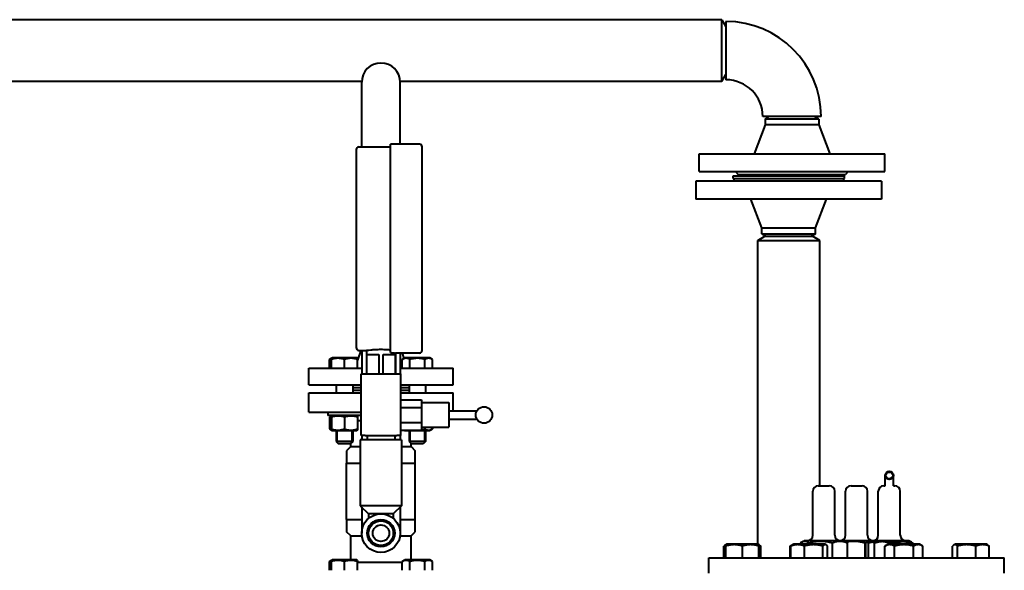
# Model space of a CAD drawing. Header units: millimetres. Extents: x -4428 to 4131, y -3615 to 4038.
# Tile 172 of 172: x 3220 to 3936, y 3088 to 3488. Entities that reach past the tile are written whole.
import ezdxf

# ---------------------------------------------------------------- set-up
doc = ezdxf.new("R2010")
doc.units = ezdxf.units.MM
doc.linetypes.add('K5LT_BASIC', pattern=[0])
doc.linetypes.add('K5LT_THIN', pattern=[0])
doc.layers.add('Системный слой', color=7, linetype='Continuous')

# ---------------------------------------------------------------- blocks, each defined once
blk = doc.blocks.new('U9')
at = {"layer": 'Системный слой', "color": 150, "linetype": 'K5LT_BASIC', "lineweight": 40, "true_color": 0x0080ff}
for p, q in [((3237.93, 3488.07), (3065.93, 3488.07)), ((3730.93, 3488.07), (3237.93, 3488.07)), ((3730.93, 3443.07), (3730.93, 3488.07)), ((3730.93, 3488.07), (3733.93, 3482.88)), ((3733.93, 3486.77), (3733.93, 3444.37)), ((3730.93, 3443.07), (3733.93, 3448.27)), ((3237.93, 3443.07), (3065.93, 3443.07)), ((3468.94, 3443.07), (3237.93, 3443.07)), ((3468.93, 3395.57), (3468.93, 3442.57)), ((3730.93, 3443.07), (3496.92, 3443.07)), ((3496.93, 3397.57), (3496.93, 3442.57)), ((3803.13, 3417.57), (3760.73, 3417.57)), ((3762.43, 3415.84), (3765.43, 3417.57)), ((3801.43, 3415.84), (3798.43, 3417.57)), ((3762.43, 3411.57), (3754.43, 3390.57)), ((3762.43, 3415.84), (3762.43, 3411.57)), ((3801.43, 3415.84), (3762.43, 3415.84)), ((3801.43, 3411.57), (3762.43, 3411.57)), ((3801.43, 3415.84), (3801.43, 3411.57)), ((3801.43, 3411.57), (3809.43, 3390.57)), ((3466.93, 3395.57), (3489.93, 3395.57)), ((3489.93, 3245.98), (3489.93, 3397.57)), ((3510.93, 3397.57), (3489.93, 3397.57)), ((3512.93, 3247.57), (3512.93, 3395.57)), ((3464.93, 3393.57), (3464.93, 3249.57)), ((3714.43, 3377.57), (3714.43, 3390.57)), ((3714.43, 3390.57), (3849.43, 3390.57)), ((3849.43, 3377.57), (3849.43, 3390.57)), ((3714.43, 3377.57), (3849.43, 3377.57)), ((3739.12, 3372.57), (3739.12, 3374.57)), ((3739.12, 3374.57), (3754.72, 3374.57)), ((3740.93, 3377.57), (3742.93, 3375.57)), ((3742.93, 3375.57), (3820.93, 3375.57)), ((3754.72, 3374.57), (3820.12, 3374.57)), ((3820.12, 3372.57), (3820.12, 3374.57)), ((3822.93, 3377.57), (3820.93, 3375.57)), ((3712.12, 3370.57), (3712.12, 3357.57)), ((3847.12, 3370.57), (3712.12, 3370.57)), ((3738.62, 3370.57), (3740.62, 3372.57)), ((3739.12, 3372.57), (3754.72, 3372.57)), ((3754.72, 3372.57), (3820.12, 3372.57)), ((3820.62, 3370.57), (3818.62, 3372.57)), ((3847.12, 3370.57), (3847.12, 3357.57)), ((3847.12, 3357.57), (3712.12, 3357.57)), ((3760.12, 3336.57), (3752.12, 3357.57)), ((3799.12, 3336.57), (3807.12, 3357.57)), ((3760.12, 3336.57), (3799.12, 3336.57)), ((3760.12, 3332.3), (3760.12, 3336.57)), ((3760.12, 3332.3), (3763.12, 3330.57)), ((3760.12, 3332.3), (3799.12, 3332.3)), ((3799.12, 3332.3), (3796.12, 3330.57)), ((3799.12, 3332.3), (3799.12, 3336.57)), ((3757.12, 3327.57), (3762.32, 3330.57)), ((3757.12, 3106.57), (3757.12, 3327.57)), ((3757.12, 3327.57), (3802.12, 3327.57)), ((3762.32, 3330.57), (3796.93, 3330.57)), ((3802.12, 3327.57), (3796.93, 3330.57)), ((3802.12, 3149.07), (3802.12, 3327.57)), ((3468.26, 3247.57), (3465.91, 3240.52)), ((3466.93, 3247.57), (3472.43, 3247.57)), ((3468.93, 3247.57), (3468.93, 3230.57)), ((3472.43, 3247.57), (3472.43, 3230.57)), ((3493.43, 3245.57), (3493.43, 3230.57)), ((3510.93, 3245.57), (3493.43, 3245.57)), ((3496.93, 3245.57), (3496.93, 3230.57)), ((3498.26, 3245.57), (3499.59, 3241.59)), ((3445.44, 3240.95), (3447.39, 3242.07)), ((3445.44, 3234.57), (3445.44, 3240.95)), ((3446.91, 3241.8), (3447.39, 3242.07)), ((3446.91, 3240.95), (3446.91, 3241.8)), ((3446.91, 3234.57), (3446.91, 3240.95)), ((3465.44, 3242.07), (3447.39, 3242.07)), ((3456.41, 3234.57), (3456.41, 3240.95)), ((3466.27, 3241.59), (3465.44, 3242.07)), ((3465.91, 3241.8), (3465.44, 3242.07)), ((3465.91, 3241.8), (3465.91, 3240.95)), ((3465.91, 3234.57), (3465.91, 3240.95)), ((3472.56, 3244.57), (3481.28, 3244.57)), ((3472.56, 3230.57), (3472.56, 3244.57)), ((3481.28, 3244.57), (3481.28, 3230.57)), ((3484.58, 3244.57), (3493.3, 3244.57)), ((3484.58, 3230.57), (3484.58, 3244.57)), ((3493.3, 3244.57), (3493.3, 3230.57)), ((3498.48, 3240.95), (3500.42, 3242.07)), ((3498.48, 3234.57), (3498.48, 3240.95)), ((3518.47, 3242.07), (3500.42, 3242.07)), ((3503.96, 3234.57), (3503.96, 3240.95)), ((3514.93, 3234.57), (3514.93, 3240.95)), ((3520.42, 3240.95), (3518.47, 3242.07)), ((3520.42, 3234.57), (3520.42, 3240.95)), ((3430.43, 3222.57), (3430.43, 3234.57)), ((3430.43, 3234.57), (3468.93, 3234.57)), ((3468.43, 3185.57), (3468.43, 3230.57)), ((3468.43, 3230.57), (3471.43, 3230.57)), ((3471.43, 3230.57), (3494.43, 3230.57)), ((3494.43, 3230.57), (3497.43, 3230.57)), ((3496.93, 3234.57), (3535.43, 3234.57)), ((3497.43, 3185.57), (3497.43, 3230.57)), ((3535.43, 3222.57), (3535.43, 3234.57)), ((3430.43, 3222.57), (3468.43, 3222.57)), ((3430.43, 3202.57), (3430.43, 3216.57)), ((3430.43, 3216.57), (3468.43, 3216.57)), ((3450.41, 3222.57), (3450.41, 3216.57)), ((3462.41, 3222.57), (3462.41, 3216.57)), ((3462.41, 3220.57), (3468.43, 3220.57)), ((3462.41, 3218.57), (3468.43, 3218.57)), ((3497.43, 3222.57), (3535.43, 3222.57)), ((3497.43, 3220.57), (3503.45, 3220.57)), ((3497.43, 3218.57), (3503.45, 3218.57)), ((3497.43, 3216.57), (3535.43, 3216.57)), ((3503.45, 3222.57), (3503.45, 3216.57)), ((3515.45, 3222.57), (3515.45, 3216.57)), ((3535.43, 3203.57), (3535.43, 3216.57)), ((3497.43, 3211.54), (3512.43, 3211.54)), ((3512.43, 3211.54), (3512.43, 3206.06)), ((3512.43, 3209.57), (3532.43, 3209.57)), ((3532.43, 3209.57), (3532.43, 3191.57)), ((3430.43, 3202.57), (3468.43, 3202.57)), ((3444.41, 3202.57), (3444.41, 3200.07)), ((3468.41, 3202.57), (3468.41, 3200.07)), ((3497.43, 3206.06), (3512.43, 3206.06)), ((3512.43, 3206.06), (3512.43, 3195.09)), ((3532.43, 3203.57), (3552.73, 3203.57)), ((3468.41, 3200.07), (3444.41, 3200.07)), ((3447.39, 3200.07), (3445.44, 3198.95)), ((3445.44, 3198.95), (3445.44, 3190.4)), ((3447.39, 3200.07), (3446.91, 3199.8)), ((3446.91, 3198.95), (3446.91, 3199.8)), ((3446.91, 3198.95), (3446.91, 3190.4)), ((3456.41, 3198.95), (3456.41, 3190.4)), ((3465.44, 3200.07), (3465.91, 3199.8)), ((3465.91, 3199.8), (3465.91, 3198.95)), ((3465.91, 3198.95), (3465.91, 3190.4)), ((3465.91, 3196.57), (3468.43, 3196.57)), ((3497.43, 3195.09), (3512.43, 3195.09)), ((3512.43, 3195.09), (3512.43, 3189.6)), ((3532.43, 3197.57), (3552.73, 3197.57)), ((3445.44, 3190.4), (3447.39, 3189.27)), ((3446.91, 3189.55), (3446.91, 3190.4)), ((3446.91, 3189.55), (3447.39, 3189.27)), ((3447.39, 3189.27), (3456.41, 3189.27)), ((3450.41, 3189.27), (3450.41, 3181.32)), ((3456.41, 3189.27), (3465.44, 3189.27)), ((3462.41, 3189.27), (3462.41, 3181.32)), ((3465.91, 3189.55), (3465.44, 3189.27)), ((3465.91, 3190.4), (3465.91, 3189.55)), ((3497.43, 3189.6), (3512.43, 3189.6)), ((3499.85, 3189.6), (3500.42, 3189.27)), ((3500.42, 3189.27), (3518.47, 3189.27)), ((3503.45, 3189.27), (3503.45, 3181.32)), ((3512.43, 3191.57), (3532.43, 3191.57)), ((3514.93, 3191.57), (3514.93, 3190.4)), ((3515.45, 3189.27), (3515.45, 3181.32)), ((3520.42, 3190.4), (3518.47, 3189.27)), ((3518.95, 3189.55), (3518.47, 3189.27)), ((3520.42, 3191.57), (3520.42, 3190.4)), ((3462.41, 3181.32), (3450.41, 3181.32)), ((3450.41, 3181.32), (3452.16, 3179.57)), ((3462.41, 3181.32), (3460.66, 3179.57)), ((3497.93, 3182.57), (3467.93, 3182.57)), ((3467.93, 3182.57), (3467.93, 3134.57)), ((3471.43, 3185.57), (3468.43, 3185.57)), ((3468.93, 3185.57), (3468.93, 3182.57)), ((3471.43, 3185.57), (3494.43, 3185.57)), ((3472.93, 3185.57), (3472.93, 3182.57)), ((3492.93, 3185.57), (3492.93, 3182.57)), ((3497.43, 3185.57), (3494.43, 3185.57)), ((3496.93, 3185.57), (3496.93, 3182.57)), ((3497.93, 3182.57), (3497.93, 3134.57)), ((3509.45, 3181.32), (3503.45, 3181.32)), ((3503.45, 3181.32), (3505.2, 3179.57)), ((3515.45, 3181.32), (3509.45, 3181.32)), ((3515.45, 3181.32), (3513.7, 3179.57)), ((3460.66, 3179.57), (3452.16, 3179.57)), ((3460.93, 3177.57), (3457.93, 3174.57)), ((3457.93, 3174.57), (3457.93, 3165.57)), ((3460.93, 3177.57), (3460.93, 3179.84)), ((3460.93, 3177.57), (3467.93, 3177.57)), ((3497.93, 3177.57), (3504.93, 3177.57)), ((3504.93, 3177.57), (3504.93, 3179.84)), ((3504.93, 3177.57), (3507.93, 3174.57)), ((3509.45, 3179.57), (3505.2, 3179.57)), ((3507.93, 3165.57), (3507.93, 3174.57)), ((3513.7, 3179.57), (3509.45, 3179.57)), ((3457.93, 3165.57), (3467.93, 3165.57)), ((3457.93, 3124.57), (3457.93, 3165.57)), ((3497.93, 3165.57), (3507.93, 3165.57)), ((3507.93, 3124.57), (3507.93, 3165.57)), ((3849.75, 3149.07), (3849.75, 3156.57)), ((3855.75, 3149.07), (3855.75, 3156.57)), ((3797.11, 3113.07), (3797.11, 3145.07)), ((3801.11, 3149.07), (3801.39, 3149.07)), ((3801.39, 3149.07), (3809.11, 3149.07)), ((3813.11, 3113.07), (3813.11, 3145.07)), ((3820.93, 3113.07), (3820.93, 3145.07)), ((3824.93, 3149.07), (3832.93, 3149.07)), ((3836.93, 3113.07), (3836.93, 3145.07)), ((3844.75, 3113.07), (3844.75, 3145.07)), ((3848.75, 3149.07), (3849.75, 3149.07)), ((3855.75, 3149.07), (3855.87, 3149.07)), ((3855.87, 3149.07), (3856.75, 3149.07)), ((3860.75, 3113.07), (3860.75, 3145.07)), ((3467.93, 3134.57), (3473.93, 3128.57)), ((3497.93, 3134.57), (3467.93, 3134.57)), ((3468.93, 3133.57), (3468.93, 3114.57)), ((3497.93, 3134.57), (3491.93, 3128.57)), ((3496.93, 3133.57), (3496.93, 3114.57)), ((3457.93, 3124.57), (3468.93, 3124.57)), ((3457.93, 3124.57), (3457.93, 3117.41)), ((3473.93, 3128.57), (3473.93, 3125.3)), ((3491.93, 3128.57), (3473.93, 3128.57)), ((3491.93, 3128.57), (3491.93, 3125.3)), ((3496.93, 3124.57), (3507.93, 3124.57)), ((3507.93, 3115.57), (3507.93, 3124.57)), ((3457.93, 3117.41), (3457.93, 3115.57)), ((3478.81, 3122.57), (3476.93, 3122.57)), ((3488.93, 3122.57), (3487.05, 3122.57)), ((3460.93, 3112.57), (3457.93, 3115.57)), ((3460.93, 3095.07), (3460.93, 3112.57)), ((3460.93, 3112.57), (3462.44, 3112.57)), ((3462.44, 3112.57), (3469.07, 3112.57)), ((3496.79, 3112.57), (3504.93, 3112.57)), ((3504.93, 3112.57), (3507.93, 3115.57)), ((3504.93, 3095.07), (3504.93, 3112.57)), ((3789.02, 3108.01), (3790.86, 3109.07)), ((3810.29, 3109.07), (3790.86, 3109.07)), ((3819.36, 3109.07), (3810.29, 3109.07)), ((3821.21, 3108.01), (3819.36, 3109.07)), ((3838.5, 3109.07), (3819.36, 3109.07)), ((3836.65, 3108.01), (3838.5, 3109.07)), ((3837.75, 3108.64), (3838.5, 3109.07)), ((3867, 3109.07), (3838.5, 3109.07)), ((3867, 3109.07), (3838.5, 3109.07)), ((3868.84, 3108.01), (3867, 3109.07)), ((3867.75, 3108.64), (3867, 3109.07)), ((3732.37, 3096.57), (3732.37, 3105.15)), ((3733.33, 3105.97), (3733.78, 3106.23)), ((3733.73, 3096.57), (3733.73, 3105.15)), ((3733.78, 3106.23), (3734.38, 3106.57)), ((3733.84, 3096.57), (3733.84, 3105.15)), ((3745.87, 3106.57), (3734.38, 3106.57)), ((3757.18, 3106.57), (3745.87, 3106.57)), ((3745.89, 3096.57), (3745.89, 3105.15)), ((3757.78, 3106.23), (3757.18, 3106.57)), ((3758.23, 3105.97), (3757.78, 3106.23)), ((3757.84, 3096.57), (3757.84, 3105.15)), ((3759.19, 3096.57), (3759.19, 3105.15)), ((3780.63, 3105.15), (3780.69, 3105.19)), ((3780.63, 3096.57), (3780.63, 3105.15)), ((3780.69, 3105.19), (3783.09, 3106.57)), ((3781.13, 3096.57), (3781.13, 3105.15)), ((3782.09, 3106), (3783.09, 3106.57)), ((3802.61, 3106.57), (3783.09, 3106.57)), ((3787.99, 3106.57), (3787.99, 3107.3)), ((3791.01, 3096.57), (3791.01, 3105.15)), ((3794.28, 3106.57), (3794.28, 3107.3)), ((3805.89, 3106.57), (3802.61, 3106.57)), ((3804.36, 3096.57), (3804.36, 3105.15)), ((3806.89, 3106), (3805.89, 3106.57)), ((3807.84, 3096.57), (3807.84, 3105.15)), ((3811.4, 3096.57), (3811.4, 3107.3)), ((3822.24, 3096.57), (3822.24, 3107.3)), ((3835.22, 3096.57), (3835.22, 3107.3)), ((3835.63, 3096.57), (3835.63, 3107.3)), ((3837.75, 3107.3), (3837.75, 3108.64)), ((3837.75, 3096.57), (3837.75, 3107.3)), ((3841.91, 3096.57), (3841.91, 3107.3)), ((3849.52, 3105.15), (3849.58, 3105.19)), ((3849.52, 3096.57), (3849.52, 3105.15)), ((3849.58, 3105.19), (3851.97, 3106.57)), ((3874.77, 3106.57), (3851.97, 3106.57)), ((3852.75, 3106.57), (3852.75, 3107.3)), ((3856.54, 3096.57), (3856.54, 3105.15)), ((3859.03, 3106.57), (3859.03, 3107.3)), ((3867.75, 3108.64), (3867.75, 3107.3)), ((3867.75, 3106.57), (3867.75, 3107.3)), ((3869.87, 3106.57), (3869.87, 3107.3)), ((3870.39, 3096.57), (3870.39, 3105.15)), ((3877.17, 3105.19), (3874.77, 3106.57)), ((3877.23, 3105.15), (3877.17, 3105.19)), ((3877.23, 3096.57), (3877.23, 3105.15)), ((3898.67, 3096.57), (3898.67, 3105.15)), ((3899.63, 3105.97), (3900.68, 3106.57)), ((3923.48, 3106.57), (3900.68, 3106.57)), ((3902.36, 3096.57), (3902.36, 3105.15)), ((3915.77, 3096.57), (3915.77, 3105.15)), ((3924.08, 3106.23), (3923.48, 3106.57)), ((3924.53, 3105.97), (3923.48, 3106.57)), ((3925.49, 3096.57), (3925.49, 3105.15)), ((3445.44, 3093.95), (3447.39, 3095.07)), ((3446.91, 3094.8), (3447.39, 3095.07)), ((3446.91, 3093.95), (3446.91, 3094.8)), ((3465.44, 3095.07), (3447.39, 3095.07)), ((3465.91, 3094.8), (3465.44, 3095.07)), ((3465.91, 3094.8), (3465.91, 3093.95)), ((3498.48, 3093.95), (3500.42, 3095.07)), ((3518.47, 3095.07), (3500.42, 3095.07)), ((3520.42, 3093.95), (3518.47, 3095.07)), ((3518.95, 3094.8), (3518.47, 3095.07)), ((3721.43, 3096.57), (3828.93, 3096.57)), ((3721.43, 3085.57), (3721.43, 3096.57)), ((3828.93, 3096.57), (3936.43, 3096.57)), ((3936.43, 3085.57), (3936.43, 3096.57)), ((3445.44, 3087.57), (3445.44, 3093.95)), ((3446.91, 3087.57), (3446.91, 3093.95)), ((3456.41, 3087.57), (3456.41, 3093.95)), ((3465.91, 3087.57), (3465.91, 3093.95)), ((3465.91, 3093.57), (3498.48, 3093.57)), ((3498.48, 3087.57), (3498.48, 3093.95)), ((3503.96, 3087.57), (3503.96, 3093.95)), ((3514.93, 3087.57), (3514.93, 3093.95)), ((3520.42, 3087.57), (3520.42, 3093.95))]:
    blk.add_line(p, q, dxfattribs=at)
at = {"layer": 'Системный слой', "color": 7, "linetype": 'K5LT_THIN', "lineweight": 20}
for p, q in [((3451.36, 3189.27), (3451.36, 3181.32)), ((3461.47, 3189.27), (3461.47, 3181.32)), ((3504.39, 3189.27), (3504.39, 3181.32)), ((3514.5, 3189.27), (3514.5, 3181.32)), ((3451.36, 3181.32), (3451.36, 3180.38)), ((3461.47, 3181.32), (3461.47, 3180.38)), ((3504.39, 3181.32), (3504.39, 3180.38)), ((3514.5, 3181.32), (3514.5, 3180.38))]:
    blk.add_line(p, q, dxfattribs=at)
at = {"layer": 'Системный слой', "color": 150, "linetype": 'K5LT_BASIC', "lineweight": 40, "true_color": 0x0080ff}
for centre, radius in [((2481.93, 2072.57), 1170), ((3557.93, 3200.57), 6), ((3852.75, 3156.57), 3), ((3852.75, 3156.57), 2.5), ((3482.93, 3114.57), 14), ((3482.93, 3114.57), 10), ((3482.93, 3114.57), 9), ((3482.93, 3114.57), 6)]:
    blk.add_circle(centre, radius, dxfattribs=at)
for centre, radius, start, end in [((3733.93, 3417.57), 69.2, 0, 90), ((3482.93, 3442.57), 14, 90, 180), ((3482.93, 3442.57), 14, 0, 90), ((3733.93, 3417.57), 26.8, 0, 90), ((3466.93, 3393.57), 2, 90, 180), ((3510.93, 3395.57), 2, 0, 90), ((3466.93, 3249.57), 2, 180, 270), ((3510.93, 3247.57), 2, 270, 0), ((3801.11, 3145.07), 4, 90, 180), ((3809.11, 3145.07), 4, 0, 90), ((3824.93, 3145.07), 4, 90, 180), ((3832.93, 3145.07), 4, 0, 90), ((3848.75, 3145.07), 4, 90, 180), ((3856.75, 3145.07), 4, 0, 90), ((3793.11, 3113.07), 4, 270, 0), ((3817.11, 3113.07), 4, 180, 270), ((3816.93, 3113.07), 4, 271.32008, 0), ((3840.93, 3113.07), 4, 180, 270), ((3840.75, 3113.07), 4, 270, 0), ((3864.75, 3113.07), 4, 180, 270)]:
    blk.add_arc(centre, radius, start, end, dxfattribs=at)
for points, knots in [([(3472.43, 3247.57), (3472.43, 3247.57), (3472.69, 3247.61), (3473.77, 3247.75), (3474.57, 3247.85), (3476.44, 3248.04), (3477.62, 3248.14), (3480.2, 3248.28), (3481.61, 3248.32), (3484.25, 3248.32), (3485.66, 3248.28), (3488.05, 3248.15), (3489.08, 3248.07), (3489.93, 3247.99)], [1.584383, 1.584383, 1.584383, 1.584383, 1.980476, 1.980476, 2.376568, 2.376568, 2.772667, 2.772667, 3.168765, 3.168765, 3.564864, 3.564864, 3.902901, 3.902901, 3.902901, 3.902901]), ([(3489.93, 3245.98), (3490.08, 3245.96), (3490.22, 3245.95), (3491.29, 3245.84), (3492.09, 3245.75), (3493.17, 3245.61), (3493.43, 3245.57), (3493.43, 3245.57)], [0.7340824, 0.7340824, 0.7340824, 0.7340824, 0.792136, 0.792136, 1.1881991, 1.1881991, 1.5840079, 1.5840079, 1.5840079, 1.5840079]), ([(3446.91, 3241.6), (3446.76, 3241.56), (3446.49, 3241.46), (3446, 3241.25), (3445.67, 3241.08), (3445.44, 3240.95)], [0, 0, 0, 0, 1.912507, 3.220306, 6, 6, 6, 6]), ([(3456.41, 3240.95), (3456.09, 3241.06), (3455.55, 3241.22), (3454.75, 3241.43), (3454.03, 3241.58), (3453.43, 3241.68), (3452.9, 3241.74), (3452.36, 3241.78), (3451.69, 3241.8), (3451.13, 3241.79), (3450.57, 3241.75), (3449.98, 3241.69), (3449.16, 3241.56), (3448.13, 3241.33), (3447.36, 3241.1), (3446.91, 3240.95)], [0, 0, 0, 0, 1.679816, 2.780687, 4.100621, 5.29978, 5.785161, 6.773962, 7.999819, 9.102067, 9.530451, 10.806592, 12.055167, 13.667644, 16, 16, 16, 16]), ([(3465.91, 3240.95), (3465.59, 3241.06), (3465.05, 3241.22), (3464.25, 3241.43), (3463.53, 3241.58), (3462.93, 3241.68), (3462.4, 3241.74), (3461.86, 3241.78), (3461.19, 3241.8), (3460.63, 3241.79), (3460.07, 3241.75), (3459.48, 3241.69), (3458.66, 3241.56), (3457.63, 3241.33), (3456.86, 3241.1), (3456.41, 3240.95)], [0, 0, 0, 0, 1.679816, 2.780687, 4.100621, 5.29978, 5.785161, 6.773962, 7.999819, 9.102067, 9.530451, 10.806592, 12.055167, 13.667644, 16, 16, 16, 16]), ([(3503.96, 3240.95), (3503.72, 3241.09), (3503.32, 3241.3), (3502.79, 3241.51), (3502.38, 3241.64), (3502, 3241.73), (3501.62, 3241.78), (3501.23, 3241.8), (3500.86, 3241.79), (3500.49, 3241.74), (3500.1, 3241.66), (3499.54, 3241.48), (3499, 3241.24), (3498.61, 3241.02), (3498.48, 3240.95)], [0, 0, 0, 0, 2.031939, 3.311633, 4.396645, 5.423589, 6.350589, 7.49983, 8.533187, 9.335775, 10.524184, 11.684847, 13.915004, 15, 15, 15, 15]), ([(3514.93, 3240.95), (3514.68, 3241.02), (3514.02, 3241.2), (3512.84, 3241.48), (3511.64, 3241.67), (3510.72, 3241.75), (3510.21, 3241.78), (3509.87, 3241.79), (3509.6, 3241.8), (3509.3, 3241.8), (3508.92, 3241.79), (3508.47, 3241.77), (3507.82, 3241.72), (3506.88, 3241.61), (3505.81, 3241.42), (3504.81, 3241.18), (3504.24, 3241.03), (3503.96, 3240.95)], [0, 0, 0, 0, 3.152296, 8.024027, 14.430358, 17.4743, 18.996271, 20.518242, 21.409855, 22.301468, 24.084694, 25.867919, 27.651145, 31.792504, 37.072525, 40.536262, 44, 44, 44, 44]), ([(3520.42, 3240.95), (3520.18, 3241.09), (3519.78, 3241.3), (3519.25, 3241.51), (3518.83, 3241.64), (3518.46, 3241.73), (3518.07, 3241.78), (3517.69, 3241.8), (3517.32, 3241.79), (3516.95, 3241.74), (3516.56, 3241.66), (3516, 3241.48), (3515.46, 3241.24), (3515.06, 3241.02), (3514.93, 3240.95)], [0, 0, 0, 0, 2.031939, 3.311633, 4.396645, 5.423589, 6.350589, 7.49983, 8.533187, 9.335775, 10.524184, 11.684847, 13.915004, 15, 15, 15, 15]), ([(3446.91, 3199.6), (3446.76, 3199.56), (3446.49, 3199.46), (3446, 3199.25), (3445.67, 3199.08), (3445.44, 3198.95)], [0, 0, 0, 0, 1.912507, 3.220306, 6, 6, 6, 6]), ([(3456.41, 3198.95), (3456.09, 3199.06), (3455.55, 3199.22), (3454.75, 3199.43), (3454.03, 3199.58), (3453.43, 3199.68), (3452.9, 3199.74), (3452.36, 3199.78), (3451.69, 3199.8), (3451.13, 3199.79), (3450.57, 3199.75), (3449.98, 3199.69), (3449.16, 3199.56), (3448.13, 3199.33), (3447.36, 3199.1), (3446.91, 3198.95)], [0, 0, 0, 0, 1.679816, 2.780687, 4.100621, 5.29978, 5.785161, 6.773962, 7.999819, 9.102067, 9.530451, 10.806592, 12.055167, 13.667644, 16, 16, 16, 16]), ([(3465.91, 3198.95), (3465.59, 3199.06), (3465.05, 3199.22), (3464.25, 3199.43), (3463.53, 3199.58), (3462.93, 3199.68), (3462.4, 3199.74), (3461.86, 3199.78), (3461.19, 3199.8), (3460.63, 3199.79), (3460.07, 3199.75), (3459.48, 3199.69), (3458.66, 3199.56), (3457.63, 3199.33), (3456.86, 3199.1), (3456.41, 3198.95)], [0, 0, 0, 0, 1.679816, 2.780687, 4.100621, 5.29978, 5.785161, 6.773962, 7.999819, 9.102067, 9.530451, 10.806592, 12.055167, 13.667644, 16, 16, 16, 16]), ([(3445.44, 3190.4), (3445.6, 3190.31), (3445.86, 3190.16), (3446.35, 3189.93), (3446.69, 3189.81), (3446.91, 3189.74)], [0, 0, 0, 0, 1.918281, 3.26766, 6, 6, 6, 6]), ([(3446.91, 3190.4), (3447.24, 3190.29), (3447.78, 3190.12), (3448.58, 3189.91), (3449.3, 3189.76), (3449.9, 3189.67), (3450.43, 3189.61), (3450.97, 3189.56), (3451.64, 3189.54), (3452.19, 3189.55), (3452.76, 3189.59), (3453.35, 3189.65), (3454.17, 3189.79), (3455.2, 3190.02), (3455.96, 3190.25), (3456.41, 3190.4)], [0, 0, 0, 0, 1.679816, 2.780687, 4.100621, 5.29978, 5.785161, 6.773962, 7.999819, 9.102067, 9.530451, 10.806592, 12.055167, 13.667644, 16, 16, 16, 16]), ([(3456.41, 3190.4), (3456.74, 3190.29), (3457.28, 3190.12), (3458.08, 3189.91), (3458.8, 3189.76), (3459.4, 3189.67), (3459.93, 3189.61), (3460.47, 3189.56), (3461.14, 3189.54), (3461.69, 3189.55), (3462.26, 3189.59), (3462.85, 3189.65), (3463.67, 3189.79), (3464.7, 3190.02), (3465.46, 3190.25), (3465.91, 3190.4)], [0, 0, 0, 0, 1.679816, 2.780687, 4.100621, 5.29978, 5.785161, 6.773962, 7.999819, 9.102067, 9.530451, 10.806592, 12.055167, 13.667644, 16, 16, 16, 16]), ([(3500.54, 3189.6), (3500.72, 3189.57), (3501.05, 3189.54), (3501.51, 3189.55), (3501.78, 3189.58), (3501.9, 3189.6)], [0, 0, 0, 0, 2.40595, 4.386096, 6, 6, 6, 6]), ([(3508.08, 3189.6), (3508.11, 3189.6), (3508.15, 3189.6), (3508.25, 3189.59), (3508.41, 3189.58), (3508.67, 3189.56), (3508.95, 3189.55), (3509.2, 3189.55), (3509.38, 3189.55), (3509.56, 3189.55), (3509.8, 3189.55), (3510.1, 3189.56), (3510.39, 3189.57), (3510.63, 3189.59), (3510.75, 3189.6), (3510.81, 3189.6)], [0, 0, 0, 0, 0.275396, 0.550793, 1.101586, 2.203171, 3.671952, 4.406342, 5.140733, 5.844905, 6.549078, 7.957423, 9.365768, 10.069941, 10.774113, 10.774113, 10.774113, 10.774113]), ([(3512.43, 3189.81), (3512.43, 3189.81), (3512.44, 3189.81), (3512.46, 3189.82), (3512.49, 3189.82), (3512.55, 3189.83), (3512.68, 3189.86), (3512.93, 3189.9), (3513.33, 3189.99), (3513.85, 3190.1), (3514.4, 3190.25), (3514.76, 3190.35), (3514.93, 3190.4)], [0, 0, 0, 0, 0.008738, 0.101538, 0.208901, 0.423627, 0.85308, 1.711985, 3.426883, 5.736915, 8.013848, 10.153274, 10.153274, 10.153274, 10.153274]), ([(3514.93, 3190.4), (3515.17, 3190.26), (3515.57, 3190.05), (3516.1, 3189.83), (3516.52, 3189.7), (3516.89, 3189.62), (3517.28, 3189.56), (3517.66, 3189.54), (3518.03, 3189.56), (3518.4, 3189.61), (3518.79, 3189.69), (3519.35, 3189.86), (3519.89, 3190.1), (3520.29, 3190.32), (3520.42, 3190.4)], [0, 0, 0, 0, 2.031939, 3.311633, 4.396645, 5.423589, 6.350589, 7.49983, 8.533187, 9.335775, 10.524184, 11.684847, 13.915004, 15, 15, 15, 15]), ([(3733.33, 3105.97), (3733.19, 3105.89), (3732.87, 3105.66), (3732.55, 3105.35), (3732.37, 3105.15)], [0, 0, 0, 0, 2.129824, 5, 5, 5, 5]), ([(3733.78, 3106.23), (3733.78, 3106.22), (3733.77, 3106.19), (3733.76, 3106.08), (3733.75, 3105.89), (3733.74, 3105.59), (3733.73, 3105.31), (3733.73, 3105.15)], [0, 0, 0, 0, 1.53304, 2.772654, 4.24569, 6.066514, 8, 8, 8, 8]), ([(3733.84, 3105.15), (3733.83, 3105.34), (3733.82, 3105.64), (3733.81, 3105.94), (3733.8, 3106.12), (3733.79, 3106.21), (3733.78, 3106.23), (3733.78, 3106.23)], [0, 0, 0, 0, 2.297762, 3.98142, 5.400025, 6.811776, 8, 8, 8, 8]), ([(3745.89, 3105.15), (3745.48, 3105.29), (3744.87, 3105.48), (3743.99, 3105.71), (3743.39, 3105.85), (3742.67, 3105.98), (3742.11, 3106.07), (3741.43, 3106.15), (3740.8, 3106.2), (3740.07, 3106.23), (3739.37, 3106.22), (3738.7, 3106.19), (3738.04, 3106.13), (3737.3, 3106.03), (3736.28, 3105.84), (3735.08, 3105.55), (3734.21, 3105.28), (3733.84, 3105.15)], [0, 0, 0, 0, 1.889793, 2.772286, 3.97396, 4.613199, 5.962253, 6.508307, 7.620707, 8.715255, 9.746093, 10.721757, 11.68135, 12.629021, 14.021816, 16.259909, 18, 18, 18, 18]), ([(3757.84, 3105.15), (3757.43, 3105.29), (3756.83, 3105.48), (3755.96, 3105.71), (3755.36, 3105.85), (3754.65, 3105.98), (3754.08, 3106.07), (3753.41, 3106.15), (3752.8, 3106.2), (3752.07, 3106.23), (3751.37, 3106.22), (3750.71, 3106.19), (3750.06, 3106.13), (3749.32, 3106.03), (3748.31, 3105.84), (3747.13, 3105.55), (3746.26, 3105.28), (3745.89, 3105.15)], [0, 0, 0, 0, 1.889793, 2.772286, 3.97396, 4.613199, 5.962253, 6.508307, 7.620707, 8.715255, 9.746093, 10.721757, 11.68135, 12.629021, 14.021816, 16.259909, 18, 18, 18, 18]), ([(3757.78, 3106.23), (3757.79, 3106.22), (3757.79, 3106.19), (3757.8, 3106.08), (3757.81, 3105.89), (3757.82, 3105.59), (3757.83, 3105.31), (3757.84, 3105.15)], [0, 0, 0, 0, 1.53304, 2.772654, 4.24569, 6.066514, 8, 8, 8, 8]), ([(3758.23, 3105.97), (3758.37, 3105.89), (3758.69, 3105.66), (3759.01, 3105.35), (3759.19, 3105.15)], [0, 0, 0, 0, 2.129824, 5, 5, 5, 5]), ([(3791.01, 3105.15), (3790.6, 3105.32), (3790.04, 3105.53), (3789.2, 3105.78), (3788.65, 3105.92), (3788.03, 3106.05), (3787.48, 3106.14), (3786.84, 3106.2), (3786.22, 3106.23), (3785.64, 3106.22), (3785.01, 3106.18), (3784.32, 3106.09), (3783.46, 3105.92), (3782.4, 3105.63), (3781.6, 3105.34), (3781.13, 3105.15)], [0, 0, 0, 0, 2.032024, 2.780687, 4.100621, 4.689754, 5.785161, 6.773962, 7.746893, 8.757247, 9.530451, 10.808294, 12.055167, 13.667644, 16, 16, 16, 16]), ([(3781.13, 3105.15), (3781.22, 3105.26), (3781.38, 3105.43), (3781.6, 3105.64), (3781.83, 3105.83), (3781.99, 3105.94), (3782.09, 3106)], [0, 0, 0, 0, 2.005595, 3.47598, 4.885464, 7, 7, 7, 7]), ([(3789.02, 3108.01), (3788.75, 3107.85), (3788.4, 3107.62), (3788.07, 3107.36), (3787.99, 3107.3)], [0, 0, 0, 0, 3.943107, 5, 5, 5, 5]), ([(3794.28, 3107.3), (3794.01, 3107.51), (3793.59, 3107.82), (3793.03, 3108.14), (3792.59, 3108.34), (3792.16, 3108.5), (3791.71, 3108.6), (3791.31, 3108.64), (3790.94, 3108.64), (3790.6, 3108.6), (3790.24, 3108.53), (3789.87, 3108.42), (3789.47, 3108.25), (3789.17, 3108.09), (3789.02, 3108.01)], [0, 0, 0, 0, 2.350145, 3.733588, 4.771766, 6.109382, 7.445995, 8.602553, 9.427843, 10.553251, 11.549458, 12.407995, 13.701233, 15, 15, 15, 15]), ([(3804.36, 3105.15), (3803.91, 3105.29), (3803.23, 3105.48), (3802.26, 3105.71), (3801.59, 3105.85), (3800.8, 3105.98), (3800.17, 3106.07), (3799.42, 3106.15), (3798.73, 3106.2), (3797.92, 3106.23), (3797.14, 3106.22), (3796.39, 3106.19), (3795.67, 3106.13), (3794.85, 3106.03), (3793.71, 3105.84), (3792.39, 3105.55), (3791.43, 3105.28), (3791.01, 3105.15)], [0, 0, 0, 0, 1.889793, 2.772286, 3.97396, 4.613199, 5.962253, 6.508307, 7.620707, 8.715255, 9.746093, 10.721757, 11.68135, 12.629021, 14.021816, 16.259909, 18, 18, 18, 18]), ([(3811.4, 3107.3), (3810.82, 3107.47), (3809.96, 3107.7), (3808.71, 3107.99), (3807.85, 3108.16), (3807.05, 3108.3), (3806.25, 3108.42), (3805.46, 3108.51), (3804.71, 3108.57), (3804, 3108.62), (3803.14, 3108.64), (3802.14, 3108.64), (3801.18, 3108.59), (3800.26, 3108.51), (3799.21, 3108.39), (3797.89, 3108.18), (3796.19, 3107.83), (3794.95, 3107.5), (3794.28, 3107.3)], [0, 0, 0, 0, 1.994782, 2.926302, 4.194736, 4.869488, 5.569083, 6.869879, 7.454581, 8.04408, 9.199436, 10.287542, 11.31741, 12.330313, 13.330634, 14.800806, 16.699291, 19, 19, 19, 19]), ([(3806.89, 3106), (3806.8, 3106.05), (3806.65, 3106.12), (3806.44, 3106.19), (3806.27, 3106.22), (3806.09, 3106.23), (3805.92, 3106.22), (3805.73, 3106.18), (3805.51, 3106.1), (3805.22, 3105.94), (3804.83, 3105.65), (3804.53, 3105.35), (3804.36, 3105.15)], [0, 0, 0, 0, 1.36494, 2.272289, 3.176161, 4.07191, 4.95838, 5.833199, 6.972432, 8.357904, 10.273901, 13, 13, 13, 13]), ([(3807.84, 3105.15), (3807.75, 3105.26), (3807.6, 3105.43), (3807.38, 3105.64), (3807.15, 3105.83), (3806.98, 3105.94), (3806.89, 3106)], [0, 0, 0, 0, 2.005595, 3.47598, 4.885464, 7, 7, 7, 7]), ([(3822.24, 3107.3), (3821.87, 3107.47), (3821.32, 3107.7), (3820.53, 3107.99), (3819.99, 3108.16), (3819.48, 3108.3), (3818.97, 3108.42), (3818.48, 3108.51), (3818, 3108.57), (3817.55, 3108.62), (3817.01, 3108.64), (3816.37, 3108.64), (3815.77, 3108.59), (3815.19, 3108.51), (3814.52, 3108.39), (3813.68, 3108.18), (3812.61, 3107.83), (3811.83, 3107.5), (3811.4, 3107.3)], [0, 0, 0, 0, 1.994782, 2.926302, 4.194736, 4.869488, 5.569083, 6.869879, 7.454581, 8.04408, 9.199436, 10.287542, 11.31741, 12.330313, 13.330634, 14.800806, 16.699291, 19, 19, 19, 19]), ([(3835.22, 3107.3), (3834.49, 3107.51), (3833.54, 3107.76), (3832.18, 3108.06), (3831.41, 3108.21), (3830.44, 3108.37), (3829.44, 3108.5), (3828.21, 3108.6), (3827.15, 3108.64), (3826.11, 3108.64), (3825.19, 3108.6), (3824.13, 3108.52), (3823.09, 3108.4), (3822.04, 3108.23), (3821.39, 3108.11), (3821.13, 3108.06)], [0, 0, 0, 0, 2.550547, 3.291529, 4.687802, 5.178664, 6.629069, 8.080938, 9.311565, 10.19038, 11.583904, 12.42278, 13.765213, 15.106018, 16, 16, 16, 16]), ([(3821.21, 3108.01), (3821.48, 3107.85), (3821.83, 3107.62), (3822.16, 3107.36), (3822.24, 3107.3)], [0, 0, 0, 0, 3.943107, 5, 5, 5, 5]), ([(3836.65, 3108.01), (3836.45, 3107.89), (3836.1, 3107.67), (3835.77, 3107.41), (3835.63, 3107.3)], [0, 0, 0, 0, 2.930178, 5, 5, 5, 5]), ([(3841.91, 3107.3), (3841.65, 3107.51), (3841.22, 3107.82), (3840.66, 3108.14), (3840.28, 3108.32), (3839.95, 3108.44), (3839.64, 3108.53), (3839.34, 3108.6), (3839.05, 3108.63), (3838.74, 3108.64), (3838.46, 3108.63), (3838.16, 3108.59), (3837.82, 3108.52), (3837.4, 3108.38), (3837, 3108.2), (3836.75, 3108.06), (3836.65, 3108.01)], [0, 0, 0, 0, 2.663498, 4.2314, 5.408002, 6.425292, 7.41005, 8.359668, 9.286997, 10.215529, 11.320432, 11.960352, 13.089385, 14.550081, 16.018158, 17, 17, 17, 17]), ([(3852.75, 3107.3), (3852.23, 3107.47), (3851.48, 3107.7), (3850.39, 3107.99), (3849.63, 3108.16), (3848.94, 3108.3), (3848.23, 3108.42), (3847.54, 3108.51), (3846.88, 3108.57), (3846.26, 3108.62), (3845.51, 3108.64), (3844.63, 3108.64), (3843.79, 3108.59), (3842.98, 3108.51), (3842.06, 3108.39), (3840.91, 3108.18), (3839.42, 3107.83), (3838.34, 3107.5), (3837.75, 3107.3)], [0, 0, 0, 0, 1.994782, 2.926302, 4.194736, 4.869488, 5.569083, 6.869879, 7.454581, 8.04408, 9.199436, 10.287542, 11.31741, 12.330313, 13.330634, 14.800806, 16.699291, 19, 19, 19, 19]), ([(3859.03, 3107.3), (3858.45, 3107.47), (3857.59, 3107.7), (3856.34, 3107.99), (3855.48, 3108.16), (3854.68, 3108.3), (3853.88, 3108.42), (3853.09, 3108.51), (3852.34, 3108.57), (3851.63, 3108.62), (3850.77, 3108.64), (3849.77, 3108.64), (3848.82, 3108.59), (3847.89, 3108.51), (3846.84, 3108.39), (3845.52, 3108.18), (3843.83, 3107.83), (3842.59, 3107.5), (3841.91, 3107.3)], [0, 0, 0, 0, 1.994782, 2.926302, 4.194736, 4.869488, 5.569083, 6.869879, 7.454581, 8.04408, 9.199436, 10.287542, 11.31741, 12.330313, 13.330634, 14.800806, 16.699291, 19, 19, 19, 19]), ([(3856.54, 3105.15), (3856.26, 3105.31), (3855.81, 3105.54), (3855.22, 3105.8), (3854.81, 3105.94), (3854.42, 3106.05), (3854.03, 3106.14), (3853.58, 3106.2), (3853.15, 3106.23), (3852.74, 3106.22), (3852.35, 3106.19), (3851.97, 3106.13), (3851.54, 3106.03), (3850.94, 3105.84), (3850.24, 3105.55), (3849.74, 3105.28), (3849.52, 3105.15)], [0, 0, 0, 0, 2.031977, 3.339718, 4.35691, 4.982864, 6.146734, 7.197334, 8.231074, 9.204643, 10.126104, 11.032386, 11.927409, 13.242826, 15.356581, 17, 17, 17, 17]), ([(3867.75, 3107.3), (3867.23, 3107.47), (3866.48, 3107.7), (3865.39, 3107.99), (3864.63, 3108.16), (3863.94, 3108.3), (3863.23, 3108.42), (3862.54, 3108.51), (3861.88, 3108.57), (3861.26, 3108.62), (3860.51, 3108.64), (3859.63, 3108.64), (3858.79, 3108.59), (3857.98, 3108.51), (3857.06, 3108.39), (3855.91, 3108.18), (3854.42, 3107.83), (3853.34, 3107.5), (3852.75, 3107.3)], [0, 0, 0, 0, 1.994782, 2.926302, 4.194736, 4.869488, 5.569083, 6.869879, 7.454581, 8.04408, 9.199436, 10.287542, 11.31741, 12.330313, 13.330634, 14.800806, 16.699291, 19, 19, 19, 19]), ([(3870.39, 3105.15), (3869.92, 3105.29), (3869.22, 3105.48), (3868.05, 3105.74), (3867.18, 3105.91), (3866.22, 3106.05), (3865.44, 3106.14), (3864.55, 3106.2), (3863.68, 3106.23), (3862.87, 3106.22), (3861.97, 3106.18), (3861.01, 3106.09), (3859.81, 3105.92), (3858.31, 3105.63), (3857.19, 3105.34), (3856.54, 3105.15)], [0, 0, 0, 0, 1.679816, 2.464254, 4.100621, 4.689754, 5.785161, 6.773962, 7.746893, 8.757247, 9.530451, 10.808294, 12.055167, 13.667644, 16, 16, 16, 16]), ([(3869.87, 3107.3), (3869.42, 3107.51), (3868.8, 3107.76), (3867.88, 3108.08), (3867.29, 3108.26), (3866.6, 3108.42), (3866, 3108.53), (3865.3, 3108.61), (3864.62, 3108.65), (3863.98, 3108.63), (3863.38, 3108.59), (3862.82, 3108.51), (3862.14, 3108.39), (3861.13, 3108.13), (3860.06, 3107.75), (3859.29, 3107.42), (3859.03, 3107.3)], [0, 0, 0, 0, 2.159026, 2.95448, 4.35691, 4.982864, 6.146734, 7.197334, 8.231074, 9.304575, 10.126104, 11.032386, 11.927409, 13.303687, 15.770337, 17, 17, 17, 17]), ([(3868.84, 3108.01), (3869.05, 3107.89), (3869.39, 3107.67), (3869.73, 3107.41), (3869.87, 3107.3)], [0, 0, 0, 0, 2.930178, 5, 5, 5, 5]), ([(3877.17, 3105.19), (3876.81, 3105.4), (3876.27, 3105.67), (3875.57, 3105.93), (3875.11, 3106.07), (3874.71, 3106.15), (3874.32, 3106.2), (3873.94, 3106.23), (3873.54, 3106.22), (3873.14, 3106.19), (3872.74, 3106.12), (3872.27, 3106), (3871.48, 3105.74), (3870.84, 3105.41), (3870.39, 3105.15)], [0, 0, 0, 0, 2.426892, 3.669998, 4.612755, 5.493312, 6.299976, 7.142094, 8.010357, 8.890614, 9.77249, 10.653256, 11.967391, 15, 15, 15, 15]), ([(3899.63, 3105.97), (3899.49, 3105.89), (3899.17, 3105.66), (3898.85, 3105.35), (3898.67, 3105.15)], [0, 0, 0, 0, 2.129824, 5, 5, 5, 5]), ([(3902.36, 3105.15), (3902.21, 3105.31), (3901.94, 3105.58), (3901.57, 3105.87), (3901.29, 3106.03), (3901.07, 3106.13), (3900.86, 3106.19), (3900.63, 3106.23), (3900.38, 3106.23), (3900.15, 3106.19), (3899.9, 3106.11), (3899.73, 3106.03), (3899.63, 3105.97)], [0, 0, 0, 0, 2.170049, 3.986838, 5.337329, 6.202264, 7.108977, 8.307661, 9.436825, 10.606321, 11.530762, 13, 13, 13, 13]), ([(3915.77, 3105.15), (3915.31, 3105.29), (3914.64, 3105.48), (3913.66, 3105.71), (3912.99, 3105.85), (3912.19, 3105.98), (3911.56, 3106.07), (3910.8, 3106.15), (3910.11, 3106.2), (3909.3, 3106.23), (3908.51, 3106.22), (3907.77, 3106.19), (3907.04, 3106.13), (3906.22, 3106.03), (3905.07, 3105.84), (3903.75, 3105.55), (3902.78, 3105.28), (3902.36, 3105.15)], [0, 0, 0, 0, 1.889793, 2.772286, 3.97396, 4.613199, 5.962253, 6.508307, 7.620707, 8.715255, 9.746093, 10.721757, 11.68135, 12.629021, 14.021816, 16.259909, 18, 18, 18, 18]), ([(3925.49, 3105.15), (3925.09, 3105.32), (3924.54, 3105.53), (3923.71, 3105.78), (3923.18, 3105.92), (3922.56, 3106.05), (3922.02, 3106.14), (3921.39, 3106.2), (3920.78, 3106.23), (3920.21, 3106.22), (3919.58, 3106.18), (3918.91, 3106.09), (3918.07, 3105.92), (3917.02, 3105.63), (3916.23, 3105.34), (3915.77, 3105.15)], [0, 0, 0, 0, 2.032024, 2.780687, 4.100621, 4.689754, 5.785161, 6.773962, 7.746893, 8.757247, 9.530451, 10.808294, 12.055167, 13.667644, 16, 16, 16, 16]), ([(3924.53, 3105.97), (3924.67, 3105.89), (3924.99, 3105.66), (3925.31, 3105.35), (3925.49, 3105.15)], [0, 0, 0, 0, 2.129824, 5, 5, 5, 5]), ([(3446.91, 3094.6), (3446.76, 3094.56), (3446.49, 3094.46), (3446, 3094.25), (3445.67, 3094.08), (3445.44, 3093.95)], [0, 0, 0, 0, 1.912507, 3.220306, 6, 6, 6, 6]), ([(3456.41, 3093.95), (3456.09, 3094.06), (3455.55, 3094.22), (3454.75, 3094.43), (3454.03, 3094.58), (3453.43, 3094.68), (3452.9, 3094.74), (3452.36, 3094.78), (3451.69, 3094.8), (3451.13, 3094.79), (3450.57, 3094.75), (3449.98, 3094.69), (3449.16, 3094.56), (3448.13, 3094.33), (3447.36, 3094.1), (3446.91, 3093.95)], [0, 0, 0, 0, 1.679816, 2.780687, 4.100621, 5.29978, 5.785161, 6.773962, 7.999819, 9.102067, 9.530451, 10.806592, 12.055167, 13.667644, 16, 16, 16, 16]), ([(3465.91, 3093.95), (3465.59, 3094.06), (3465.05, 3094.22), (3464.25, 3094.43), (3463.53, 3094.58), (3462.93, 3094.68), (3462.4, 3094.74), (3461.86, 3094.78), (3461.19, 3094.8), (3460.63, 3094.79), (3460.07, 3094.75), (3459.48, 3094.69), (3458.66, 3094.56), (3457.63, 3094.33), (3456.86, 3094.1), (3456.41, 3093.95)], [0, 0, 0, 0, 1.679816, 2.780687, 4.100621, 5.29978, 5.785161, 6.773962, 7.999819, 9.102067, 9.530451, 10.806592, 12.055167, 13.667644, 16, 16, 16, 16]), ([(3503.96, 3093.95), (3503.72, 3094.09), (3503.32, 3094.3), (3502.79, 3094.51), (3502.38, 3094.64), (3502, 3094.73), (3501.62, 3094.78), (3501.23, 3094.8), (3500.86, 3094.79), (3500.49, 3094.74), (3500.1, 3094.66), (3499.54, 3094.48), (3499, 3094.24), (3498.61, 3094.02), (3498.48, 3093.95)], [0, 0, 0, 0, 2.031939, 3.311633, 4.396645, 5.423589, 6.350589, 7.49983, 8.533187, 9.335775, 10.524184, 11.684847, 13.915004, 15, 15, 15, 15]), ([(3514.93, 3093.95), (3514.68, 3094.02), (3514.02, 3094.2), (3512.84, 3094.48), (3511.64, 3094.67), (3510.72, 3094.75), (3510.21, 3094.78), (3509.87, 3094.79), (3509.6, 3094.8), (3509.3, 3094.8), (3508.92, 3094.79), (3508.47, 3094.77), (3507.82, 3094.72), (3506.88, 3094.61), (3505.81, 3094.42), (3504.81, 3094.18), (3504.24, 3094.03), (3503.96, 3093.95)], [0, 0, 0, 0, 3.152296, 8.024027, 14.430358, 17.4743, 18.996271, 20.518242, 21.409855, 22.301468, 24.084694, 25.867919, 27.651145, 31.792504, 37.072525, 40.536262, 44, 44, 44, 44]), ([(3520.42, 3093.95), (3520.18, 3094.09), (3519.78, 3094.3), (3519.25, 3094.51), (3518.83, 3094.64), (3518.46, 3094.73), (3518.07, 3094.78), (3517.69, 3094.8), (3517.32, 3094.79), (3516.95, 3094.74), (3516.56, 3094.66), (3516, 3094.48), (3515.46, 3094.24), (3515.06, 3094.02), (3514.93, 3093.95)], [0, 0, 0, 0, 2.031939, 3.311633, 4.396645, 5.423589, 6.350589, 7.49983, 8.533187, 9.335775, 10.524184, 11.684847, 13.915004, 15, 15, 15, 15])]:
    blk.add_open_spline(points, degree=3, knots=knots, dxfattribs=at)
for points in [[(3466.24, 3241.5), (3466.13, 3241.54), (3466.02, 3241.57), (3465.91, 3241.6)], [(3733.77, 3106.16), (3733.62, 3106.11), (3733.48, 3106.05), (3733.33, 3105.97)], [(3759.19, 3105.15), (3758.74, 3105.34), (3758.28, 3105.51), (3757.82, 3105.66)], [(3781.63, 3105.66), (3781.29, 3105.51), (3780.96, 3105.34), (3780.63, 3105.15)], [(3836.19, 3107.72), (3835.86, 3107.59), (3835.54, 3107.45), (3835.22, 3107.3)]]:
    blk.add_open_spline(points, degree=3, dxfattribs=at)

msp = doc.modelspace()

# ---------------------------------------------------------------- block references
at = {"layer": 'Системный слой'}
msp.add_blockref('U9', (0, 0), dxfattribs=at)

doc.saveas('drawing.dxf')
